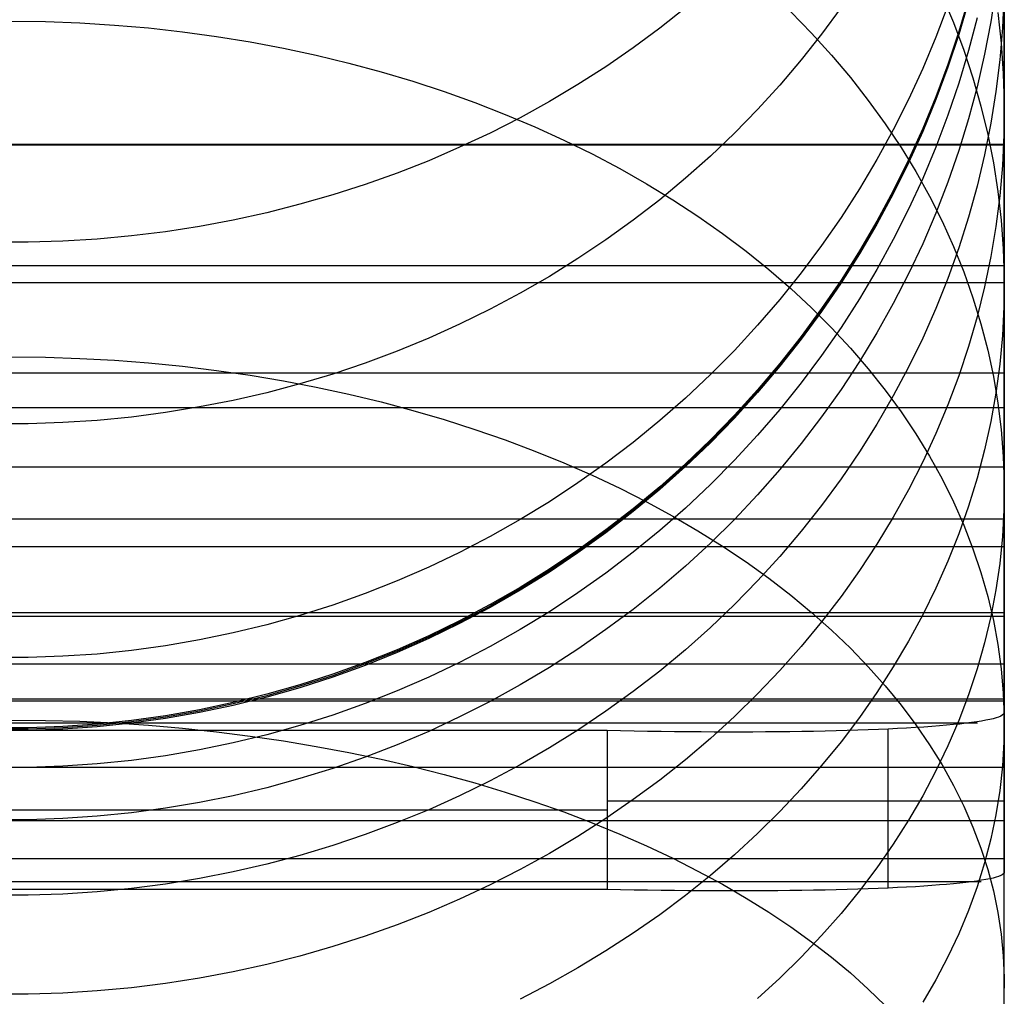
# Model space of a CAD drawing. Header units: millimetres. Extents: x -9 to 331, y -124 to 233.
# Tile 57 of 76: x 319 to 331, y 32 to 44. Entities that reach past the tile are written whole.
import ezdxf

# ---------------------------------------------------------------- set-up
doc = ezdxf.new("R2010")
doc.units = ezdxf.units.MM
doc.layers.add('Up Step Stool_Ferm Living', color=7, linetype='Continuous', true_color=0x000000)

msp = doc.modelspace()

# ---------------------------------------------------------------- linework, layer by layer
at = {"layer": 'Up Step Stool_Ferm Living'}
for p, q in [((331.096, 45.049, 308.489), (331.096, 43.996, 306.917)), ((330.989, 44.552, 170.147), (330.926, 44.139, 170.265)), ((330.312, 44.47, 155.757), (330.456, 44.127, 155.981)), ((330.646, 44.43, 181.394), (330.523, 44.014, 181.394)), ((330.646, 44.412, 229.25), (330.523, 43.996, 229.25)), ((330.646, 44.394, 277.107), (330.523, 43.978, 277.107)), ((331.091, 44.466, 165.871), (331.072, 44.063, 166.03)), ((331.096, 44.485, 311.13), (331.096, 43.339, 309.533)), ((327.082, 44.313, 300.842), (326.759, 44.056, 300.975)), ((328.407, 44.262, 149.727), (328.67, 43.994, 149.945)), ((329.041, 44.317, 295.278), (328.796, 43.984, 295.41)), ((330.386, 44.345, 285.595), (330.235, 43.945, 285.669)), ((331.016, 44.255, 161.229), (331.057, 43.871, 161.427)), ((331.096, 44.265, 307.33), (331.096, 42.594, 308.429)), ((318.595, 44.145, 142.506), (319.029, 44.14, 142.511)), ((319.029, 44.14, 142.511), (319.462, 44.124, 142.527)), ((319.462, 44.124, 142.527), (319.895, 44.097, 142.554)), ((330.456, 44.127, 155.981), (330.586, 43.781, 156.207)), ((330.754, 44.189, 174.189), (330.646, 43.776, 174.265)), ((330.926, 44.139, 170.265), (330.847, 43.729, 170.382)), ((331.095, 43.633, 163.142), (331.095, 44.234, 164.463)), ((331.096, 44.194, 309.011), (331.096, 43.122, 307.407)), ((319.895, 44.097, 142.554), (320.325, 44.06, 142.591)), ((320.325, 44.06, 142.591), (320.754, 44.012, 142.639)), ((320.754, 44.012, 142.639), (321.18, 43.954, 142.697)), ((326.759, 44.056, 300.975), (326.425, 43.81, 301.102)), ((328.67, 43.994, 149.945), (328.92, 43.719, 150.168)), ((330.523, 44.014, 181.394), (330.386, 43.602, 181.394)), ((330.523, 43.996, 229.25), (330.386, 43.584, 229.25)), ((331.072, 44.063, 166.03), (331.038, 43.661, 166.189)), ((331.096, 43.996, 306.917), (331.096, 42.998, 305.309)), ((321.18, 43.954, 142.697), (321.603, 43.885, 142.765)), ((321.603, 43.885, 142.765), (322.022, 43.806, 142.844)), ((328.796, 43.984, 295.41), (328.54, 43.659, 295.538)), ((330.235, 43.945, 285.669), (330.07, 43.551, 285.742)), ((330.523, 43.978, 277.107), (330.386, 43.566, 277.107)), ((331.057, 43.871, 161.427), (331.083, 43.486, 161.626)), ((322.022, 43.806, 142.844), (322.437, 43.717, 142.934)), ((326.425, 43.81, 301.102), (326.082, 43.573, 301.224)), ((330.646, 43.776, 174.265), (330.523, 43.367, 174.341)), ((330.586, 43.781, 156.207), (330.701, 43.431, 156.436)), ((322.437, 43.717, 142.934), (322.848, 43.618, 143.033)), ((328.54, 43.659, 295.538), (328.271, 43.342, 295.664)), ((328.92, 43.719, 150.168), (329.159, 43.437, 150.396)), ((330.847, 43.729, 170.382), (330.754, 43.321, 170.498)), ((331.038, 43.661, 166.189), (330.989, 43.26, 166.348)), ((331.095, 42.988, 161.842), (331.095, 43.633, 163.142)), ((322.848, 43.618, 143.033), (323.253, 43.508, 143.142)), ((323.253, 43.508, 143.142), (323.653, 43.389, 143.262)), ((326.082, 43.573, 301.224), (325.73, 43.348, 301.341)), ((330.07, 43.551, 285.742), (329.891, 43.162, 285.814)), ((330.386, 43.602, 181.394), (330.235, 43.195, 181.393)), ((330.386, 43.584, 229.25), (330.235, 43.178, 229.25)), ((330.386, 43.566, 277.107), (330.235, 43.16, 277.107)), ((323.653, 43.389, 143.262), (324.047, 43.26, 143.391)), ((329.159, 43.437, 150.396), (329.384, 43.149, 150.63)), ((330.701, 43.431, 156.436), (330.802, 43.077, 156.667)), ((331.083, 43.486, 161.626), (331.095, 43.101, 161.825)), ((324.047, 43.26, 143.391), (324.434, 43.121, 143.529)), ((325.73, 43.348, 301.341), (325.37, 43.133, 301.452)), ((328.271, 43.342, 295.664), (327.99, 43.034, 295.786)), ((330.523, 43.367, 174.341), (330.386, 42.962, 174.415)), ((330.754, 43.321, 170.498), (330.646, 42.917, 170.614)), ((330.989, 43.26, 166.348), (330.926, 42.861, 166.506)), ((331.096, 43.339, 309.533), (331.096, 42.249, 307.897)), ((325.37, 43.133, 301.452), (325.001, 42.93, 301.557)), ((329.384, 43.149, 150.63), (329.597, 42.855, 150.868)), ((329.891, 43.162, 285.814), (329.698, 42.78, 285.885)), ((330.235, 43.195, 181.393), (330.07, 42.794, 181.393)), ((330.235, 43.178, 229.25), (330.07, 42.776, 229.25)), ((330.235, 43.16, 277.107), (330.07, 42.759, 277.107)), ((324.434, 43.121, 143.529), (324.814, 42.973, 143.677)), ((327.99, 43.034, 295.786), (327.698, 42.736, 295.904)), ((330.802, 43.077, 156.667), (330.888, 42.721, 156.899)), ((331.095, 43.101, 161.825), (331.091, 42.715, 162.024)), ((331.096, 43.122, 307.407), (331.096, 42.107, 305.767)), ((325.001, 42.93, 301.557), (324.625, 42.738, 301.656)), ((324.814, 42.973, 143.677), (325.186, 42.816, 143.834)), ((330.386, 42.962, 174.415), (330.235, 42.562, 174.489)), ((330.646, 42.917, 170.614), (330.523, 42.517, 170.728)), ((331.095, 42.298, 160.565), (331.095, 42.988, 161.842)), ((331.096, 42.998, 305.309), (331.096, 42.056, 303.668)), ((325.186, 42.816, 143.834), (325.551, 42.65, 144)), ((329.698, 42.78, 285.885), (329.492, 42.404, 285.955)), ((329.597, 42.855, 150.868), (329.796, 42.556, 151.111)), ((330.07, 42.794, 181.393), (329.891, 42.399, 181.393)), ((330.07, 42.776, 229.25), (329.891, 42.381, 229.25)), ((330.07, 42.759, 277.107), (329.891, 42.363, 277.107)), ((330.926, 42.861, 166.506), (330.847, 42.464, 166.663)), ((324.625, 42.738, 301.656), (324.241, 42.558, 301.749)), ((325.551, 42.65, 144), (325.907, 42.475, 144.176)), ((327.698, 42.736, 295.904), (327.396, 42.447, 296.018)), ((330.888, 42.721, 156.899), (330.959, 42.363, 157.134)), ((331.091, 42.715, 162.024), (331.072, 42.33, 162.223)), ((331.096, 42.594, 308.429), (-8.885, 42.594, 308.429)), ((331.096, 42.586, 304.607), (-8.885, 42.586, 304.607)), ((324.241, 42.558, 301.749), (323.851, 42.39, 301.836)), ((329.796, 42.556, 151.111), (329.982, 42.252, 151.358)), ((330.235, 42.562, 174.489), (330.07, 42.167, 174.562)), ((330.523, 42.517, 170.728), (330.386, 42.121, 170.842)), ((331.096, 42.586, 304.607), (331.096, 40.853, 305.607)), ((323.851, 42.39, 301.836), (323.454, 42.234, 301.916)), ((325.907, 42.475, 144.176), (326.255, 42.291, 144.359)), ((327.396, 42.447, 296.018), (327.082, 42.168, 296.129)), ((329.492, 42.404, 285.955), (329.273, 42.036, 286.023)), ((329.891, 42.399, 181.393), (329.698, 42.01, 181.393)), ((329.891, 42.381, 229.25), (329.698, 41.992, 229.25)), ((330.847, 42.464, 166.663), (330.754, 42.07, 166.818)), ((326.255, 42.291, 144.359), (326.593, 42.099, 144.551)), ((329.891, 42.363, 277.107), (329.698, 41.974, 277.107)), ((330.959, 42.363, 157.134), (331.016, 42.003, 157.369)), ((331.072, 42.33, 162.223), (331.038, 41.946, 162.422)), ((331.095, 41.565, 159.313), (331.095, 42.298, 160.565)), ((323.454, 42.234, 301.916), (323.051, 42.091, 301.991)), ((327.082, 42.168, 296.129), (326.759, 41.899, 296.235)), ((330.07, 42.167, 174.562), (329.891, 41.778, 174.634)), ((329.982, 42.252, 151.358), (330.154, 41.942, 151.609)), ((331.096, 42.249, 307.897), (331.096, 41.216, 306.225)), ((323.051, 42.091, 301.991), (322.643, 41.96, 302.059)), ((326.593, 42.099, 144.551), (326.922, 41.898, 144.752)), ((329.273, 42.036, 286.023), (329.041, 41.676, 286.089)), ((329.698, 42.01, 181.393), (329.492, 41.628, 181.393)), ((330.386, 42.121, 170.842), (330.235, 41.73, 170.953)), ((330.754, 42.07, 166.818), (330.646, 41.679, 166.973)), ((331.096, 42.107, 305.767), (331.096, 41.148, 304.093)), ((331.096, 42.056, 303.668), (331.096, 41.17, 301.995)), ((322.643, 41.96, 302.059), (322.23, 41.841, 302.12)), ((326.759, 41.899, 296.235), (326.425, 41.641, 296.337)), ((326.922, 41.898, 144.752), (327.24, 41.69, 144.96)), ((329.698, 41.992, 229.25), (329.492, 41.61, 229.25)), ((329.698, 41.974, 277.107), (329.492, 41.593, 277.107)), ((330.154, 41.942, 151.609), (330.312, 41.629, 151.864)), ((331.038, 41.946, 162.422), (330.989, 41.563, 162.62)), ((331.016, 42.003, 157.369), (331.057, 41.641, 157.605)), ((322.23, 41.841, 302.12), (321.813, 41.735, 302.174)), ((329.891, 41.778, 174.634), (329.698, 41.396, 174.705)), ((321.392, 41.643, 302.222), (320.967, 41.563, 302.264)), ((321.813, 41.735, 302.174), (321.392, 41.643, 302.222)), ((326.425, 41.641, 296.337), (326.082, 41.394, 296.435)), ((327.24, 41.69, 144.96), (327.548, 41.474, 145.176)), ((329.041, 41.676, 286.089), (328.796, 41.323, 286.155)), ((330.235, 41.73, 170.953), (330.07, 41.345, 171.064)), ((330.646, 41.679, 166.973), (330.523, 41.292, 167.126)), ((331.057, 41.641, 157.605), (331.083, 41.279, 157.842)), ((320.967, 41.563, 302.264), (320.54, 41.496, 302.298)), ((329.492, 41.628, 181.393), (329.273, 41.254, 181.393)), ((329.492, 41.61, 229.25), (329.273, 41.236, 229.25)), ((329.492, 41.593, 277.107), (329.273, 41.218, 277.107)), ((330.312, 41.629, 151.864), (330.456, 41.311, 152.121)), ((330.989, 41.563, 162.62), (330.926, 41.182, 162.817)), ((331.095, 40.79, 158.086), (331.095, 41.565, 159.313)), ((319.679, 41.403, 302.346), (319.246, 41.376, 302.36)), ((320.11, 41.443, 302.326), (319.679, 41.403, 302.346)), ((320.54, 41.496, 302.298), (320.11, 41.443, 302.326)), ((326.082, 41.394, 296.435), (325.73, 41.158, 296.529)), ((327.548, 41.474, 145.176), (327.846, 41.25, 145.399)), ((329.698, 41.396, 174.705), (329.492, 41.021, 174.774)), ((318.812, 41.363, 302.367), (318.378, 41.363, 302.367)), ((319.246, 41.376, 302.36), (318.812, 41.363, 302.367)), ((328.796, 41.323, 286.155), (328.54, 40.979, 286.218)), ((330.07, 41.345, 171.064), (329.891, 40.965, 171.172)), ((330.523, 41.292, 167.126), (330.386, 40.909, 167.278)), ((330.456, 41.311, 152.121), (330.586, 40.989, 152.382)), ((331.083, 41.279, 157.842), (331.095, 40.916, 158.079)), ((325.73, 41.158, 296.529), (325.37, 40.933, 296.618)), ((327.846, 41.25, 145.399), (328.132, 41.02, 145.63)), ((329.273, 41.254, 181.393), (329.041, 40.887, 181.393)), ((329.273, 41.236, 229.25), (329.041, 40.869, 229.25)), ((329.273, 41.218, 277.107), (329.041, 40.851, 277.107)), ((330.926, 41.182, 162.817), (330.847, 40.803, 163.013)), ((331.096, 41.216, 306.225), (331.096, 40.241, 304.518)), ((331.096, 41.17, 301.995), (331.096, 40.343, 300.293)), ((331.096, 41.148, 304.093), (331.096, 40.248, 302.387)), ((331.096, 41.067, 301.791), (-8.885, 41.067, 301.791)), ((328.132, 41.02, 145.63), (328.407, 40.782, 145.867)), ((329.492, 41.021, 174.774), (329.273, 40.652, 174.842)), ((331.096, 41.067, 301.791), (331.096, 39.28, 302.688)), ((325.37, 40.933, 296.618), (325.001, 40.721, 296.702)), ((328.54, 40.979, 286.218), (328.271, 40.644, 286.28)), ((329.891, 40.965, 171.172), (329.698, 40.591, 171.279)), ((330.386, 40.909, 167.278), (330.235, 40.531, 167.427)), ((330.586, 40.989, 152.382), (330.701, 40.665, 152.646)), ((331.095, 40.916, 158.079), (331.091, 40.552, 158.317)), ((331.096, 40.853, 305.607), (-8.885, 40.853, 305.607)), ((328.407, 40.782, 145.867), (328.67, 40.538, 146.111)), ((329.041, 40.887, 181.393), (328.796, 40.529, 181.392)), ((329.041, 40.869, 229.25), (328.796, 40.511, 229.25)), ((329.041, 40.851, 277.107), (328.796, 40.493, 277.107)), ((330.847, 40.803, 163.013), (330.754, 40.426, 163.207)), ((331.095, 39.974, 156.886), (331.095, 40.79, 158.086)), ((325.001, 40.721, 296.702), (324.625, 40.52, 296.781)), ((329.273, 40.652, 174.842), (329.041, 40.292, 174.908)), ((330.701, 40.665, 152.646), (330.802, 40.337, 152.912)), ((328.271, 40.644, 286.28), (327.99, 40.319, 286.34)), ((328.796, 40.529, 181.392), (328.54, 40.179, 181.392)), ((328.67, 40.538, 146.111), (328.92, 40.288, 146.362)), ((329.698, 40.591, 171.279), (329.492, 40.223, 171.384)), ((330.235, 40.531, 167.427), (330.07, 40.158, 167.575)), ((331.091, 40.552, 158.317), (331.072, 40.19, 158.554)), ((324.625, 40.52, 296.781), (324.241, 40.331, 296.856)), ((328.796, 40.511, 229.25), (328.54, 40.161, 229.25)), ((328.796, 40.493, 277.107), (328.54, 40.143, 277.107)), ((330.754, 40.426, 163.207), (330.646, 40.053, 163.4)), ((324.241, 40.331, 296.856), (323.851, 40.156, 296.925)), ((327.99, 40.319, 286.34), (327.698, 40.003, 286.399)), ((329.041, 40.292, 174.908), (328.796, 39.939, 174.974)), ((328.92, 40.288, 146.362), (329.159, 40.031, 146.618)), ((330.802, 40.337, 152.912), (330.888, 40.007, 153.18)), ((331.096, 40.343, 300.293), (331.096, 39.575, 298.563)), ((323.851, 40.156, 296.925), (323.454, 39.992, 296.99)), ((328.54, 40.179, 181.392), (328.271, 39.838, 181.392)), ((328.54, 40.161, 229.25), (328.271, 39.821, 229.249)), ((329.492, 40.223, 171.384), (329.273, 39.863, 171.487)), ((330.07, 40.158, 167.575), (329.891, 39.79, 167.72)), ((331.072, 40.19, 158.554), (331.038, 39.827, 158.79)), ((331.096, 40.248, 302.387), (331.096, 39.407, 300.65)), ((331.096, 40.241, 304.518), (331.096, 39.325, 302.778)), ((328.54, 40.143, 277.107), (328.271, 39.803, 277.107)), ((329.159, 40.031, 146.618), (329.384, 39.769, 146.88)), ((330.646, 40.053, 163.4), (330.523, 39.683, 163.591)), ((318.595, 39.92, 138.697), (319.029, 39.916, 138.703)), ((319.029, 39.916, 138.703), (319.462, 39.901, 138.72)), ((323.454, 39.992, 296.99), (323.051, 39.842, 297.05)), ((327.698, 40.003, 286.399), (327.396, 39.698, 286.455)), ((328.796, 39.939, 174.974), (328.54, 39.595, 175.037)), ((330.888, 40.007, 153.18), (330.959, 39.674, 153.45)), ((331.095, 39.117, 155.715), (331.095, 39.974, 156.886)), ((319.462, 39.901, 138.72), (319.895, 39.878, 138.749)), ((319.895, 39.878, 138.749), (320.325, 39.845, 138.79)), ((320.325, 39.845, 138.79), (320.754, 39.802, 138.843)), ((320.754, 39.802, 138.843), (321.18, 39.75, 138.907)), ((323.051, 39.842, 297.05), (322.643, 39.705, 297.104)), ((328.271, 39.838, 181.392), (327.99, 39.507, 181.392)), ((328.271, 39.821, 229.249), (327.99, 39.489, 229.249)), ((328.271, 39.803, 277.107), (327.99, 39.472, 277.107)), ((329.273, 39.863, 171.487), (329.041, 39.511, 171.588)), ((329.891, 39.79, 167.72), (329.698, 39.429, 167.863)), ((331.038, 39.827, 158.79), (330.989, 39.466, 159.026)), ((331.096, 39.715, 298.891), (-8.885, 39.715, 298.891)), ((321.18, 39.75, 138.907), (321.603, 39.689, 138.982)), ((321.603, 39.689, 138.982), (322.022, 39.618, 139.069)), ((322.643, 39.705, 297.104), (322.23, 39.581, 297.153)), ((327.396, 39.698, 286.455), (327.082, 39.402, 286.51)), ((329.384, 39.769, 146.88), (329.597, 39.501, 147.148)), ((330.523, 39.683, 163.591), (330.386, 39.317, 163.78)), ((330.959, 39.674, 153.45), (331.016, 39.34, 153.721)), ((331.096, 39.715, 298.891), (331.096, 37.878, 299.683)), ((322.23, 39.581, 297.153), (321.813, 39.47, 297.197)), ((322.022, 39.618, 139.069), (322.437, 39.539, 139.167)), ((322.437, 39.539, 139.167), (322.848, 39.45, 139.276)), ((328.54, 39.595, 175.037), (328.271, 39.26, 175.099)), ((331.096, 39.575, 298.563), (331.096, 38.866, 296.808)), ((321.813, 39.47, 297.197), (321.392, 39.373, 297.235)), ((322.848, 39.45, 139.276), (323.253, 39.353, 139.396)), ((327.99, 39.507, 181.392), (327.698, 39.186, 181.392)), ((327.99, 39.489, 229.249), (327.698, 39.168, 229.249)), ((327.99, 39.472, 277.107), (327.698, 39.151, 277.107)), ((329.041, 39.511, 171.588), (328.796, 39.166, 171.686)), ((329.698, 39.429, 167.863), (329.492, 39.073, 168.004)), ((329.597, 39.501, 147.148), (329.796, 39.229, 147.42)), ((330.989, 39.466, 159.026), (330.926, 39.107, 159.261)), ((320.967, 39.29, 297.268), (320.54, 39.22, 297.296)), ((321.392, 39.373, 297.235), (320.967, 39.29, 297.268)), ((323.253, 39.353, 139.396), (323.653, 39.247, 139.527)), ((327.082, 39.402, 286.51), (326.759, 39.118, 286.563)), ((330.386, 39.317, 163.78), (330.235, 38.956, 163.967)), ((331.016, 39.34, 153.721), (331.057, 39.005, 153.993)), ((331.096, 39.407, 300.65), (331.096, 38.626, 298.886)), ((331.096, 39.325, 302.778), (331.096, 38.47, 301.008)), ((331.096, 39.28, 302.688), (-8.885, 39.28, 302.688)), ((320.11, 39.164, 297.318), (319.679, 39.122, 297.335)), ((320.54, 39.22, 297.296), (320.11, 39.164, 297.318)), ((323.653, 39.247, 139.527), (324.047, 39.132, 139.668)), ((327.698, 39.186, 181.392), (327.396, 38.875, 181.392)), ((327.698, 39.168, 229.249), (327.396, 38.858, 229.249)), ((328.271, 39.26, 175.099), (327.99, 38.935, 175.159)), ((328.796, 39.166, 171.686), (328.54, 38.83, 171.782)), ((329.796, 39.229, 147.42), (329.982, 38.952, 147.697)), ((318.812, 39.08, 297.351), (318.378, 39.08, 297.351)), ((319.246, 39.094, 297.346), (318.812, 39.08, 297.351)), ((319.679, 39.122, 297.335), (319.246, 39.094, 297.346)), ((324.047, 39.132, 139.668), (324.434, 39.008, 139.82)), ((326.759, 39.118, 286.563), (326.425, 38.845, 286.613)), ((327.698, 39.151, 277.107), (327.396, 38.84, 277.107)), ((329.492, 39.073, 168.004), (329.273, 38.725, 168.141)), ((330.926, 39.107, 159.261), (330.847, 38.75, 159.494)), ((331.095, 38.22, 154.574), (331.095, 39.117, 155.715)), ((324.434, 39.008, 139.82), (324.814, 38.876, 139.983)), ((327.99, 38.935, 175.159), (327.698, 38.619, 175.217)), ((329.982, 38.952, 147.697), (330.154, 38.67, 147.979)), ((330.235, 38.956, 163.967), (330.07, 38.599, 164.151)), ((331.057, 39.005, 153.993), (331.083, 38.669, 154.266)), ((324.814, 38.876, 139.983), (325.186, 38.736, 140.155)), ((326.425, 38.845, 286.613), (326.082, 38.584, 286.662)), ((327.396, 38.875, 181.392), (327.082, 38.575, 181.392)), ((327.396, 38.858, 229.249), (327.082, 38.558, 229.249)), ((327.396, 38.84, 277.107), (327.082, 38.54, 277.107)), ((328.54, 38.83, 171.782), (328.271, 38.503, 171.876)), ((331.096, 38.866, 296.808), (331.096, 38.219, 295.029)), ((325.186, 38.736, 140.155), (325.551, 38.588, 140.338)), ((329.273, 38.725, 168.141), (329.041, 38.384, 168.276)), ((330.154, 38.67, 147.979), (330.312, 38.384, 148.265)), ((330.847, 38.75, 159.494), (330.754, 38.395, 159.726)), ((331.083, 38.669, 154.266), (331.095, 38.332, 154.539)), ((325.551, 38.588, 140.338), (325.907, 38.431, 140.53)), ((326.082, 38.584, 286.662), (325.73, 38.334, 286.708)), ((327.082, 38.575, 181.392), (326.759, 38.286, 181.392)), ((327.082, 38.558, 229.249), (326.759, 38.268, 229.249)), ((327.082, 38.54, 277.107), (326.759, 38.251, 277.107)), ((327.698, 38.619, 175.217), (327.396, 38.314, 175.274)), ((330.07, 38.599, 164.151), (329.891, 38.248, 164.333)), ((331.096, 38.626, 298.886), (331.096, 37.906, 297.096)), ((331.096, 38.534, 295.918), (-8.885, 38.534, 295.918)), ((325.907, 38.431, 140.53), (326.255, 38.268, 140.732)), ((328.271, 38.503, 171.876), (327.99, 38.184, 171.967)), ((331.096, 38.534, 295.918), (331.096, 36.654, 296.602)), ((331.096, 38.47, 301.008), (331.096, 37.677, 299.21)), ((325.73, 38.334, 286.708), (325.37, 38.097, 286.752)), ((327.396, 38.314, 175.274), (327.082, 38.018, 175.328)), ((329.041, 38.384, 168.276), (328.796, 38.051, 168.408)), ((330.312, 38.384, 148.265), (330.456, 38.095, 148.554)), ((330.754, 38.395, 159.726), (330.646, 38.043, 159.956)), ((331.095, 38.332, 154.539), (331.091, 37.995, 154.812)), ((326.255, 38.268, 140.732), (326.593, 38.096, 140.943)), ((326.759, 38.286, 181.392), (326.425, 38.009, 181.391)), ((326.759, 38.268, 229.249), (326.425, 37.991, 229.249)), ((326.759, 38.251, 277.107), (326.425, 37.973, 277.107)), ((327.99, 38.184, 171.967), (327.698, 37.876, 172.055)), ((329.891, 38.248, 164.333), (329.698, 37.903, 164.511)), ((331.095, 37.285, 153.464), (331.095, 38.22, 154.574)), ((331.096, 38.219, 295.029), (331.096, 37.633, 293.23)), ((325.37, 38.097, 286.752), (325.001, 37.872, 286.793)), ((326.593, 38.096, 140.943), (326.922, 37.918, 141.163)), ((328.796, 38.051, 168.408), (328.54, 37.726, 168.537)), ((330.456, 38.095, 148.554), (330.586, 37.802, 148.847)), ((326.425, 38.009, 181.391), (326.082, 37.743, 181.391)), ((326.425, 37.991, 229.249), (326.082, 37.725, 229.249)), ((326.425, 37.973, 277.107), (326.082, 37.707, 277.107)), ((327.082, 38.018, 175.328), (326.759, 37.734, 175.381)), ((330.646, 38.043, 159.956), (330.523, 37.695, 160.184)), ((331.091, 37.995, 154.812), (331.072, 37.658, 155.086)), ((331.096, 37.878, 299.683), (-8.885, 37.878, 299.683)), ((325.001, 37.872, 286.793), (324.625, 37.66, 286.833)), ((326.922, 37.918, 141.163), (327.24, 37.732, 141.392)), ((327.698, 37.876, 172.055), (327.396, 37.577, 172.141)), ((329.698, 37.903, 164.511), (329.492, 37.564, 164.686)), ((330.586, 37.802, 148.847), (330.701, 37.506, 149.142)), ((331.096, 37.906, 297.096), (331.096, 37.249, 295.283)), ((326.082, 37.743, 181.391), (325.73, 37.489, 181.391)), ((326.082, 37.725, 229.249), (325.73, 37.471, 229.249)), ((326.082, 37.707, 277.107), (325.73, 37.453, 277.107)), ((326.759, 37.734, 175.381), (326.425, 37.461, 175.431)), ((327.24, 37.732, 141.392), (327.548, 37.539, 141.629)), ((328.54, 37.726, 168.537), (328.271, 37.409, 168.662)), ((330.523, 37.695, 160.184), (330.386, 37.35, 160.409)), ((331.096, 37.677, 299.21), (331.096, 36.946, 297.385)), ((324.625, 37.66, 286.833), (324.241, 37.46, 286.869)), ((327.396, 37.577, 172.141), (327.082, 37.288, 172.223)), ((329.492, 37.564, 164.686), (329.273, 37.231, 164.858)), ((331.072, 37.658, 155.086), (331.038, 37.322, 155.358)), ((331.096, 37.633, 293.23), (331.096, 37.11, 291.411)), ((331.096, 37.528, 292.881), (-8.885, 37.528, 292.881)), ((324.241, 37.46, 286.869), (323.851, 37.274, 286.904)), ((325.73, 37.489, 181.391), (325.37, 37.248, 181.391)), ((325.73, 37.471, 229.249), (325.37, 37.23, 229.249)), ((325.73, 37.453, 277.107), (325.37, 37.212, 277.107)), ((326.425, 37.461, 175.431), (326.082, 37.2, 175.48)), ((327.548, 37.539, 141.629), (327.846, 37.34, 141.874)), ((330.701, 37.506, 149.142), (330.802, 37.208, 149.441)), ((331.096, 37.528, 292.881), (331.096, 35.612, 293.454)), ((327.846, 37.34, 141.874), (328.132, 37.135, 142.127)), ((328.271, 37.409, 168.662), (327.99, 37.101, 168.784)), ((330.386, 37.35, 160.409), (330.235, 37.01, 160.631)), ((331.038, 37.322, 155.358), (330.989, 36.988, 155.63)), ((323.851, 37.274, 286.904), (323.454, 37.102, 286.936)), ((325.37, 37.248, 181.391), (325.001, 37.019, 181.391)), ((325.37, 37.23, 229.249), (325.001, 37.001, 229.249)), ((325.37, 37.212, 277.107), (325.001, 36.983, 277.107)), ((326.082, 37.2, 175.48), (325.73, 36.95, 175.526)), ((327.082, 37.288, 172.223), (326.759, 37.01, 172.302)), ((329.273, 37.231, 164.858), (329.041, 36.905, 165.027)), ((330.802, 37.208, 149.441), (330.888, 36.907, 149.741)), ((331.095, 36.313, 152.387), (331.095, 37.285, 153.464)), ((331.096, 37.249, 295.283), (331.096, 36.654, 293.448)), ((323.454, 37.102, 286.936), (323.051, 36.943, 286.965)), ((327.99, 37.101, 168.784), (327.698, 36.803, 168.902)), ((328.132, 37.135, 142.127), (328.407, 36.923, 142.388)), ((331.096, 37.11, 291.411), (331.096, 36.649, 289.575)), ((323.051, 36.943, 286.965), (322.643, 36.797, 286.992)), ((325.001, 37.019, 181.391), (324.625, 36.803, 181.391)), ((325.001, 37.001, 229.249), (324.625, 36.785, 229.249)), ((325.001, 36.983, 277.107), (324.625, 36.767, 277.107)), ((325.73, 36.95, 175.526), (325.37, 36.713, 175.569)), ((326.759, 37.01, 172.302), (326.425, 36.743, 172.379)), ((330.235, 37.01, 160.631), (330.07, 36.674, 160.851)), ((330.989, 36.988, 155.63), (330.926, 36.654, 155.9)), ((331.096, 36.946, 297.385), (331.096, 36.279, 295.536)), ((328.407, 36.923, 142.388), (328.67, 36.705, 142.656)), ((329.041, 36.905, 165.027), (328.796, 36.587, 165.191)), ((330.888, 36.907, 149.741), (330.959, 36.604, 150.044)), ((331.096, 36.7, 289.791), (-8.885, 36.7, 289.791)), ((322.643, 36.797, 286.992), (322.23, 36.666, 287.016)), ((324.625, 36.803, 181.391), (324.241, 36.6, 181.391)), ((324.625, 36.785, 229.249), (324.241, 36.582, 229.249)), ((324.625, 36.767, 277.107), (324.241, 36.565, 277.107)), ((325.37, 36.713, 175.569), (325.001, 36.488, 175.611)), ((326.425, 36.743, 172.379), (326.082, 36.488, 172.452)), ((327.698, 36.803, 168.902), (327.396, 36.514, 169.016)), ((328.67, 36.705, 142.656), (328.92, 36.482, 142.931)), ((331.096, 36.7, 289.791), (331.096, 34.754, 290.252)), ((331.096, 36.654, 296.602), (-8.885, 36.654, 296.602)), ((322.23, 36.666, 287.016), (321.813, 36.549, 287.038)), ((324.241, 36.6, 181.391), (323.851, 36.411, 181.391)), ((324.241, 36.582, 229.249), (323.851, 36.393, 229.249)), ((324.241, 36.565, 277.107), (323.851, 36.375, 277.107)), ((328.796, 36.587, 165.191), (328.54, 36.276, 165.352)), ((330.07, 36.674, 160.851), (329.891, 36.343, 161.067)), ((330.926, 36.654, 155.9), (330.847, 36.323, 156.169)), ((330.959, 36.604, 150.044), (331.016, 36.3, 150.348)), ((331.096, 36.654, 293.448), (331.096, 36.123, 291.593)), ((331.096, 36.649, 289.575), (331.096, 36.252, 287.725)), ((321.392, 36.447, 287.057), (320.967, 36.358, 287.073)), ((321.813, 36.549, 287.038), (321.392, 36.447, 287.057)), ((325.001, 36.488, 175.611), (324.625, 36.275, 175.65)), ((326.082, 36.488, 172.452), (325.73, 36.244, 172.522)), ((327.396, 36.514, 169.016), (327.082, 36.235, 169.126)), ((328.92, 36.482, 142.931), (329.159, 36.253, 143.212)), ((320.967, 36.358, 287.073), (320.54, 36.285, 287.087)), ((323.851, 36.411, 181.391), (323.454, 36.235, 181.391)), ((323.851, 36.393, 229.249), (323.454, 36.218, 229.249)), ((323.851, 36.375, 277.107), (323.454, 36.2, 277.107)), ((329.891, 36.343, 161.067), (329.698, 36.018, 161.28)), ((330.847, 36.323, 156.169), (330.754, 35.994, 156.436)), ((331.095, 35.305, 151.343), (331.095, 36.313, 152.387)), ((320.11, 36.226, 287.098), (319.679, 36.181, 287.106)), ((320.54, 36.285, 287.087), (320.11, 36.226, 287.098)), ((323.454, 36.235, 181.391), (323.051, 36.074, 181.391)), ((323.454, 36.218, 229.249), (323.051, 36.056, 229.249)), ((323.454, 36.2, 277.107), (323.051, 36.038, 277.107)), ((324.625, 36.275, 175.65), (324.241, 36.076, 175.687)), ((325.73, 36.244, 172.522), (325.37, 36.012, 172.588)), ((327.082, 36.235, 169.126), (326.759, 35.966, 169.233)), ((328.54, 36.276, 165.352), (328.271, 35.974, 165.508)), ((329.159, 36.253, 143.212), (329.384, 36.02, 143.5)), ((331.016, 36.3, 150.348), (331.057, 35.994, 150.653)), ((331.096, 36.279, 295.536), (331.096, 35.675, 293.666)), ((331.096, 36.252, 287.725), (331.096, 35.918, 285.862)), ((318.812, 36.137, 287.114), (318.378, 36.137, 287.114)), ((319.246, 36.152, 287.112), (318.812, 36.137, 287.114)), ((319.679, 36.181, 287.106), (319.246, 36.152, 287.112)), ((323.051, 36.074, 181.391), (322.643, 35.926, 181.391)), ((324.241, 36.076, 175.687), (323.851, 35.89, 175.721)), ((331.096, 36.123, 291.593), (331.096, 35.656, 289.721)), ((331.096, 36.052, 286.657), (-8.885, 36.052, 286.657)), ((323.051, 36.056, 229.249), (322.643, 35.908, 229.249)), ((323.051, 36.038, 277.107), (322.643, 35.89, 277.107)), ((325.37, 36.012, 172.588), (325.001, 35.792, 172.651)), ((326.759, 35.966, 169.233), (326.425, 35.708, 169.335)), ((328.271, 35.974, 165.508), (327.99, 35.679, 165.66)), ((329.384, 36.02, 143.5), (329.597, 35.781, 143.794)), ((329.698, 36.018, 161.28), (329.492, 35.698, 161.489)), ((330.754, 35.994, 156.436), (330.646, 35.668, 156.701)), ((331.057, 35.994, 150.653), (331.083, 35.688, 150.96)), ((331.096, 36.052, 286.657), (331.096, 34.083, 287.005)), ((322.643, 35.926, 181.391), (322.23, 35.793, 181.391)), ((322.643, 35.908, 229.249), (322.23, 35.775, 229.249)), ((322.643, 35.89, 277.107), (322.23, 35.757, 277.107)), ((323.851, 35.89, 175.721), (323.454, 35.717, 175.753)), ((331.096, 35.918, 285.862), (331.096, 35.649, 283.988)), ((322.23, 35.793, 181.391), (321.813, 35.674, 181.391)), ((322.23, 35.775, 229.249), (321.813, 35.656, 229.249)), ((322.23, 35.757, 277.107), (321.813, 35.638, 277.107)), ((323.454, 35.717, 175.753), (323.051, 35.558, 175.783)), ((325.001, 35.792, 172.651), (324.625, 35.584, 172.71)), ((326.425, 35.708, 169.335), (326.082, 35.46, 169.433)), ((329.492, 35.698, 161.489), (329.273, 35.384, 161.693)), ((329.597, 35.781, 143.794), (329.796, 35.538, 144.093)), ((331.096, 35.612, 293.454), (-8.885, 35.612, 293.454)), ((331.096, 35.589, 283.492), (-8.885, 35.589, 283.492)), ((321.392, 35.569, 181.391), (320.967, 35.48, 181.391)), ((321.813, 35.674, 181.391), (321.392, 35.569, 181.391)), ((321.813, 35.656, 229.249), (321.392, 35.552, 229.249)), ((321.813, 35.638, 277.107), (321.392, 35.534, 277.107)), ((324.625, 35.584, 172.71), (324.241, 35.389, 172.766)), ((327.99, 35.679, 165.66), (327.698, 35.394, 165.807)), ((330.646, 35.668, 156.701), (330.523, 35.344, 156.963)), ((331.083, 35.688, 150.96), (331.095, 35.381, 151.266)), ((331.096, 35.675, 293.666), (331.096, 35.137, 291.775)), ((331.096, 35.656, 289.721), (331.096, 35.254, 287.834)), ((331.096, 35.649, 283.988), (331.096, 35.445, 282.107)), ((331.096, 35.589, 283.492), (331.096, 33.602, 283.724)), ((320.967, 35.48, 181.391), (320.54, 35.405, 181.391)), ((320.967, 35.462, 229.249), (320.54, 35.387, 229.249)), ((320.967, 35.444, 277.107), (320.54, 35.369, 277.107)), ((321.392, 35.552, 229.249), (320.967, 35.462, 229.249)), ((321.392, 35.534, 277.107), (320.967, 35.444, 277.107)), ((323.051, 35.558, 175.783), (322.643, 35.413, 175.809)), ((326.082, 35.46, 169.433), (325.73, 35.224, 169.526)), ((329.796, 35.538, 144.093), (329.982, 35.291, 144.397)), ((331.096, 35.445, 282.107), (331.093, 35.433, 281.936)), ((331.096, 35.445, 282.107), (331.096, 33.437, 282.107)), ((318.595, 35.35, 135.361), (319.029, 35.346, 135.367)), ((319.029, 35.346, 135.367), (319.462, 35.334, 135.386)), ((319.462, 35.334, 135.386), (319.895, 35.313, 135.418)), ((320.11, 35.345, 181.39), (319.679, 35.3, 181.39)), ((320.11, 35.327, 229.249), (319.679, 35.282, 229.249)), ((320.54, 35.405, 181.391), (320.11, 35.345, 181.39)), ((320.54, 35.387, 229.249), (320.11, 35.327, 229.249)), ((320.54, 35.369, 277.107), (320.11, 35.309, 277.107)), ((322.643, 35.413, 175.809), (322.23, 35.282, 175.834)), ((324.241, 35.389, 172.766), (323.851, 35.207, 172.818)), ((327.698, 35.394, 165.807), (327.396, 35.118, 165.95)), ((329.273, 35.384, 161.693), (329.041, 35.077, 161.894)), ((330.523, 35.344, 156.963), (330.386, 35.025, 157.223)), ((330.684, 35.318, 280.117), (330.613, 35.309, 279.961)), ((330.749, 35.327, 280.274), (330.684, 35.318, 280.117)), ((330.809, 35.337, 280.434), (330.749, 35.327, 280.274)), ((330.863, 35.347, 280.596), (330.809, 35.337, 280.434)), ((330.912, 35.357, 280.759), (330.863, 35.347, 280.596)), ((330.955, 35.367, 280.924), (330.912, 35.357, 280.759)), ((330.992, 35.378, 281.091), (330.955, 35.367, 280.924)), ((331.024, 35.388, 281.258), (330.992, 35.378, 281.091)), ((331.05, 35.399, 281.427), (331.024, 35.388, 281.258)), ((331.07, 35.41, 281.596), (331.05, 35.399, 281.427)), ((331.084, 35.422, 281.766), (331.07, 35.41, 281.596)), ((331.093, 35.433, 281.936), (331.084, 35.422, 281.766)), ((331.095, 35.381, 151.266), (331.091, 35.074, 151.573)), ((330.76, 35.31, 280.305), (-8.549, 35.31, 280.305)), ((326.096, 35.217, 277.107), (-3.885, 35.217, 277.107)), ((318.812, 35.254, 181.39), (318.378, 35.254, 181.39)), ((318.812, 35.237, 229.249), (318.378, 35.237, 229.249)), ((318.812, 35.219, 277.107), (318.378, 35.219, 277.107)), ((319.246, 35.269, 181.39), (318.812, 35.254, 181.39)), ((319.246, 35.252, 229.249), (318.812, 35.237, 229.249)), ((319.246, 35.234, 277.107), (318.812, 35.219, 277.107)), ((319.679, 35.3, 181.39), (319.246, 35.269, 181.39)), ((319.679, 35.282, 229.249), (319.246, 35.252, 229.249)), ((319.679, 35.264, 277.107), (319.246, 35.234, 277.107)), ((320.11, 35.309, 277.107), (319.679, 35.264, 277.107)), ((319.895, 35.313, 135.418), (320.325, 35.284, 135.462)), ((320.325, 35.284, 135.462), (320.754, 35.247, 135.518)), ((320.754, 35.247, 135.518), (321.18, 35.202, 135.587)), ((321.18, 35.202, 135.587), (321.603, 35.149, 135.668)), ((322.23, 35.282, 175.834), (321.813, 35.165, 175.855)), ((323.851, 35.207, 172.818), (323.454, 35.038, 172.866)), ((325.73, 35.224, 169.526), (325.37, 35, 169.615)), ((326.266, 35.213, 277.11), (326.096, 35.217, 277.107)), ((326.096, 35.217, 277.107), (326.096, 33.217, 277.107)), ((326.437, 35.21, 277.119), (326.266, 35.213, 277.11)), ((326.607, 35.207, 277.133), (326.437, 35.21, 277.119)), ((326.777, 35.205, 277.154), (326.607, 35.207, 277.133)), ((326.946, 35.202, 277.18), (326.777, 35.205, 277.154)), ((327.114, 35.201, 277.212), (326.946, 35.202, 277.18)), ((327.28, 35.2, 277.25), (327.114, 35.201, 277.212)), ((327.446, 35.199, 277.293), (327.28, 35.2, 277.25)), ((327.609, 35.198, 277.342), (327.446, 35.199, 277.293)), ((327.771, 35.198, 277.397), (327.609, 35.198, 277.342)), ((327.931, 35.199, 277.457), (327.771, 35.198, 277.397)), ((328.089, 35.2, 277.522), (327.931, 35.199, 277.457)), ((328.245, 35.201, 277.593), (328.089, 35.2, 277.522)), ((328.398, 35.203, 277.669), (328.245, 35.201, 277.593)), ((328.548, 35.205, 277.75), (328.398, 35.203, 277.669)), ((328.695, 35.207, 277.836), (328.548, 35.205, 277.75)), ((328.84, 35.21, 277.928), (328.695, 35.207, 277.836)), ((328.981, 35.214, 278.024), (328.84, 35.21, 277.928)), ((329.119, 35.217, 278.125), (328.981, 35.214, 278.024)), ((329.253, 35.222, 278.23), (329.119, 35.217, 278.125)), ((329.384, 35.226, 278.34), (329.253, 35.222, 278.23)), ((329.511, 35.231, 278.455), (329.384, 35.226, 278.34)), ((329.633, 35.236, 278.573), (329.511, 35.231, 278.455)), ((329.631, 35.236, 278.571), (329.631, 33.236, 278.571)), ((329.752, 35.242, 278.696), (329.633, 35.236, 278.573)), ((329.866, 35.248, 278.823), (329.752, 35.242, 278.696)), ((329.976, 35.255, 278.953), (329.866, 35.248, 278.823)), ((330.082, 35.261, 279.088), (329.976, 35.255, 278.953)), ((329.982, 35.291, 144.397), (330.154, 35.04, 144.706)), ((330.183, 35.268, 279.226), (330.082, 35.261, 279.088)), ((330.279, 35.276, 279.367), (330.183, 35.268, 279.226)), ((330.37, 35.284, 279.511), (330.279, 35.276, 279.367)), ((330.456, 35.292, 279.658), (330.37, 35.284, 279.511)), ((330.537, 35.3, 279.808), (330.456, 35.292, 279.658)), ((330.613, 35.309, 279.961), (330.537, 35.3, 279.808)), ((331.095, 34.261, 150.335), (331.095, 35.305, 151.343)), ((331.096, 35.254, 287.834), (331.096, 34.917, 285.935)), ((321.813, 35.165, 175.855), (321.392, 35.062, 175.874)), ((321.603, 35.149, 135.668), (322.022, 35.088, 135.762)), ((322.022, 35.088, 135.762), (322.437, 35.019, 135.868)), ((327.396, 35.118, 165.95), (327.082, 34.851, 166.088)), ((329.041, 35.077, 161.894), (328.796, 34.777, 162.09)), ((331.091, 35.074, 151.573), (331.072, 34.768, 151.88)), ((331.096, 35.137, 291.775), (331.096, 34.664, 289.867)), ((320.967, 34.974, 175.891), (320.54, 34.901, 175.904)), ((321.392, 35.062, 175.874), (320.967, 34.974, 175.891)), ((322.437, 35.019, 135.868), (322.848, 34.942, 135.985)), ((323.454, 35.038, 172.866), (323.051, 34.883, 172.911)), ((325.37, 35, 169.615), (325.001, 34.787, 169.699)), ((330.154, 35.04, 144.706), (330.312, 34.785, 145.02)), ((330.386, 35.025, 157.223), (330.235, 34.709, 157.479)), ((320.11, 34.842, 175.915), (319.679, 34.797, 175.923)), ((320.54, 34.901, 175.904), (320.11, 34.842, 175.915)), ((323.051, 34.883, 172.911), (322.643, 34.741, 172.951)), ((322.848, 34.942, 135.985), (323.253, 34.857, 136.115)), ((323.253, 34.857, 136.115), (323.653, 34.765, 136.256)), ((327.082, 34.851, 166.088), (326.759, 34.595, 166.22)), ((331.096, 34.917, 285.935), (331.096, 34.646, 284.025)), ((331.096, 34.754, 290.252), (-8.885, 34.754, 290.252)), ((318.812, 34.753, 175.931), (318.378, 34.753, 175.931)), ((319.246, 34.768, 175.929), (318.812, 34.753, 175.931)), ((319.679, 34.797, 175.923), (319.246, 34.768, 175.929)), ((322.643, 34.741, 172.951), (322.23, 34.613, 172.988)), ((323.653, 34.765, 136.256), (324.047, 34.665, 136.408)), ((325.001, 34.787, 169.699), (324.625, 34.586, 169.778)), ((328.796, 34.777, 162.09), (328.54, 34.485, 162.281)), ((330.235, 34.709, 157.479), (330.07, 34.397, 157.732)), ((330.312, 34.785, 145.02), (330.456, 34.527, 145.338)), ((331.072, 34.768, 151.88), (331.038, 34.462, 152.185)), ((322.23, 34.613, 172.988), (321.813, 34.498, 173.02)), ((324.047, 34.665, 136.408), (324.434, 34.558, 136.572)), ((324.625, 34.586, 169.778), (324.241, 34.398, 169.853)), ((326.759, 34.595, 166.22), (326.425, 34.348, 166.348)), ((331.096, 34.664, 289.867), (331.096, 34.257, 287.944)), ((331.096, 34.646, 284.025), (331.096, 34.441, 282.107)), ((321.813, 34.498, 173.02), (321.392, 34.398, 173.049)), ((324.434, 34.558, 136.572), (324.814, 34.444, 136.748)), ((328.54, 34.485, 162.281), (328.271, 34.2, 162.468)), ((330.456, 34.527, 145.338), (330.586, 34.266, 145.659)), ((331.038, 34.462, 152.185), (330.989, 34.157, 152.49)), ((321.392, 34.398, 173.049), (320.967, 34.312, 173.074)), ((324.241, 34.398, 169.853), (323.851, 34.222, 169.922)), ((324.814, 34.444, 136.748), (325.186, 34.322, 136.934)), ((326.425, 34.348, 166.348), (326.082, 34.112, 166.47)), ((326.266, 34.331, 277.11), (326.096, 34.331, 277.107)), ((326.437, 34.331, 277.118), (326.266, 34.331, 277.11)), ((326.607, 34.331, 277.133), (326.437, 34.331, 277.118)), ((326.777, 34.331, 277.153), (326.607, 34.331, 277.133)), ((326.945, 34.331, 277.179), (326.777, 34.331, 277.153)), ((327.113, 34.331, 277.211), (326.945, 34.331, 277.179)), ((327.28, 34.331, 277.249), (327.113, 34.331, 277.211)), ((327.445, 34.331, 277.292), (327.28, 34.331, 277.249)), ((327.608, 34.331, 277.341), (327.445, 34.331, 277.292)), ((327.77, 34.331, 277.395), (327.608, 34.331, 277.341)), ((327.93, 34.331, 277.455), (327.77, 34.331, 277.395)), ((328.088, 34.331, 277.521), (327.93, 34.331, 277.455)), ((328.243, 34.331, 277.591), (328.088, 34.331, 277.521)), ((328.396, 34.331, 277.667), (328.243, 34.331, 277.591)), ((328.546, 34.331, 277.748), (328.396, 34.331, 277.667)), ((328.694, 34.331, 277.835), (328.546, 34.331, 277.748)), ((328.838, 34.331, 277.926), (328.694, 34.331, 277.835)), ((328.979, 34.331, 278.022), (328.838, 34.331, 277.926)), ((329.117, 34.331, 278.123), (328.979, 34.331, 278.022)), ((329.251, 34.331, 278.228), (329.117, 34.331, 278.123)), ((329.382, 34.331, 278.338), (329.251, 34.331, 278.228)), ((329.508, 34.331, 278.452), (329.382, 34.331, 278.338)), ((329.631, 34.331, 278.571), (329.508, 34.331, 278.452)), ((329.75, 34.331, 278.694), (329.631, 34.331, 278.571)), ((329.864, 34.331, 278.821), (329.75, 34.331, 278.694)), ((329.974, 34.331, 278.951), (329.864, 34.331, 278.821)), ((330.07, 34.397, 157.732), (329.891, 34.09, 157.981)), ((330.08, 34.331, 279.085), (329.974, 34.331, 278.951)), ((330.181, 34.331, 279.223), (330.08, 34.331, 279.085)), ((330.277, 34.331, 279.364), (330.181, 34.331, 279.223)), ((330.368, 34.331, 279.509), (330.277, 34.331, 279.364)), ((330.454, 34.331, 279.656), (330.368, 34.331, 279.509)), ((330.535, 34.331, 279.806), (330.454, 34.331, 279.656)), ((330.611, 34.331, 279.959), (330.535, 34.331, 279.806)), ((330.682, 34.331, 280.115), (330.611, 34.331, 279.959)), ((330.747, 34.331, 280.272), (330.682, 34.331, 280.115)), ((330.807, 34.331, 280.432), (330.747, 34.331, 280.272)), ((330.861, 34.331, 280.594), (330.807, 34.331, 280.432)), ((330.91, 34.331, 280.758), (330.861, 34.331, 280.594)), ((330.954, 34.331, 280.923), (330.91, 34.331, 280.758)), ((330.991, 34.331, 281.089), (330.954, 34.331, 280.923)), ((331.023, 34.331, 281.257), (330.991, 34.331, 281.089)), ((331.049, 34.331, 281.426), (331.023, 34.331, 281.257)), ((331.069, 34.331, 281.595), (331.049, 34.331, 281.426)), ((331.084, 34.331, 281.765), (331.069, 34.331, 281.595)), ((331.093, 34.331, 281.936), (331.084, 34.331, 281.765)), ((331.096, 34.331, 282.107), (331.093, 34.331, 281.936)), ((326.096, 34.217, 277.107), (-3.885, 34.217, 277.107)), ((320.54, 34.24, 173.094), (320.11, 34.182, 173.111)), ((320.967, 34.312, 173.074), (320.54, 34.24, 173.094)), ((323.851, 34.222, 169.922), (323.454, 34.059, 169.987)), ((325.186, 34.322, 136.934), (325.551, 34.193, 137.131)), ((330.586, 34.266, 145.659), (330.701, 34.003, 145.984)), ((331.095, 33.184, 149.362), (331.095, 34.261, 150.335)), ((331.096, 34.257, 287.944), (331.096, 33.916, 286.008)), ((331.096, 34.083, 287.005), (-8.885, 34.083, 287.005)), ((318.812, 34.095, 173.136), (318.378, 34.095, 173.136)), ((319.246, 34.11, 173.132), (318.812, 34.095, 173.136)), ((319.679, 34.139, 173.123), (319.246, 34.11, 173.132)), ((320.11, 34.182, 173.111), (319.679, 34.139, 173.123)), ((325.551, 34.193, 137.131), (325.907, 34.058, 137.338)), ((326.082, 34.112, 166.47), (325.73, 33.886, 166.586)), ((328.271, 34.2, 162.468), (327.99, 33.922, 162.649)), ((329.891, 34.09, 157.981), (329.698, 33.789, 158.226)), ((330.989, 34.157, 152.49), (330.926, 33.853, 152.794)), ((323.454, 34.059, 169.987), (323.051, 33.908, 170.047)), ((325.907, 34.058, 137.338), (326.255, 33.915, 137.555)), ((330.701, 34.003, 145.984), (330.802, 33.737, 146.311)), ((323.051, 33.908, 170.047), (322.643, 33.771, 170.101)), ((325.73, 33.886, 166.586), (325.37, 33.672, 166.697)), ((326.255, 33.915, 137.555), (326.593, 33.767, 137.783)), ((327.99, 33.922, 162.649), (327.698, 33.654, 162.824)), ((330.926, 33.853, 152.794), (330.847, 33.552, 153.095)), ((331.096, 33.916, 286.008), (331.096, 33.643, 284.061)), ((322.643, 33.771, 170.101), (322.23, 33.647, 170.15)), ((326.593, 33.767, 137.783), (326.922, 33.611, 138.02)), ((329.698, 33.789, 158.226), (329.492, 33.492, 158.467)), ((330.802, 33.737, 146.311), (330.888, 33.468, 146.641)), ((331.096, 33.602, 283.724), (-8.885, 33.602, 283.724)), ((322.23, 33.647, 170.15), (321.813, 33.536, 170.194)), ((325.37, 33.672, 166.697), (325.001, 33.469, 166.802)), ((326.922, 33.611, 138.02), (327.24, 33.45, 138.267)), ((327.698, 33.654, 162.824), (327.396, 33.393, 162.994)), ((331.096, 33.643, 284.061), (331.096, 33.437, 282.107)), ((321.813, 33.536, 170.194), (321.392, 33.439, 170.232)), ((325.001, 33.469, 166.802), (324.625, 33.277, 166.901)), ((329.492, 33.492, 158.467), (329.273, 33.201, 158.703)), ((330.847, 33.552, 153.095), (330.754, 33.252, 153.395)), ((330.888, 33.468, 146.641), (330.959, 33.199, 146.974)), ((320.967, 33.356, 170.265), (320.54, 33.286, 170.293)), ((321.392, 33.439, 170.232), (320.967, 33.356, 170.265)), ((327.396, 33.393, 162.994), (327.082, 33.142, 163.159)), ((327.24, 33.45, 138.267), (327.548, 33.283, 138.522)), ((330.863, 33.342, 280.596), (330.809, 33.333, 280.434)), ((330.912, 33.352, 280.759), (330.863, 33.342, 280.596)), ((330.955, 33.362, 280.924), (330.912, 33.352, 280.759)), ((330.992, 33.372, 281.09), (330.955, 33.362, 280.924)), ((331.024, 33.382, 281.258), (330.992, 33.372, 281.09)), ((331.05, 33.393, 281.427), (331.024, 33.382, 281.258)), ((331.07, 33.404, 281.596), (331.05, 33.393, 281.427)), ((331.084, 33.414, 281.766), (331.07, 33.404, 281.596)), ((331.093, 33.425, 281.936), (331.084, 33.414, 281.766)), ((331.096, 33.437, 282.107), (331.093, 33.425, 281.936)), ((330.803, 33.313, 280.421), (-8.592, 33.313, 280.421)), ((326.096, 33.217, 277.107), (-3.885, 33.217, 277.107)), ((320.11, 33.23, 170.315), (319.679, 33.188, 170.331)), ((320.54, 33.286, 170.293), (320.11, 33.23, 170.315)), ((324.625, 33.277, 166.901), (324.241, 33.097, 166.994)), ((326.266, 33.213, 277.11), (326.096, 33.217, 277.107)), ((326.437, 33.21, 277.118), (326.266, 33.213, 277.11)), ((327.548, 33.283, 138.522), (327.846, 33.11, 138.787)), ((328.981, 33.214, 278.023), (328.84, 33.211, 277.927)), ((329.119, 33.217, 278.124), (328.981, 33.214, 278.023)), ((329.253, 33.221, 278.23), (329.119, 33.217, 278.124)), ((329.384, 33.226, 278.34), (329.253, 33.221, 278.23)), ((329.51, 33.231, 278.454), (329.384, 33.226, 278.34)), ((329.633, 33.236, 278.573), (329.51, 33.231, 278.454)), ((329.752, 33.241, 278.696), (329.633, 33.236, 278.573)), ((329.866, 33.247, 278.823), (329.752, 33.241, 278.696)), ((329.976, 33.253, 278.953), (329.866, 33.247, 278.823)), ((330.082, 33.26, 279.087), (329.976, 33.253, 278.953)), ((330.183, 33.267, 279.225), (330.082, 33.26, 279.087)), ((330.279, 33.274, 279.366), (330.183, 33.267, 279.225)), ((330.37, 33.281, 279.511), (330.279, 33.274, 279.366)), ((330.456, 33.289, 279.658), (330.37, 33.281, 279.511)), ((330.537, 33.297, 279.808), (330.456, 33.289, 279.658)), ((330.613, 33.306, 279.961), (330.537, 33.297, 279.808)), ((330.684, 33.314, 280.116), (330.613, 33.306, 279.961)), ((330.754, 33.252, 153.395), (330.646, 32.955, 153.692)), ((330.749, 33.323, 280.274), (330.684, 33.314, 280.116)), ((330.809, 33.333, 280.434), (330.749, 33.323, 280.274)), ((318.812, 33.146, 170.348), (318.378, 33.146, 170.348)), ((319.246, 33.16, 170.342), (318.812, 33.146, 170.348)), ((319.679, 33.188, 170.331), (319.246, 33.16, 170.342)), ((324.241, 33.097, 166.994), (323.851, 32.929, 167.081)), ((326.607, 33.207, 277.133), (326.437, 33.21, 277.118)), ((326.777, 33.205, 277.154), (326.607, 33.207, 277.133)), ((327.082, 33.142, 163.159), (326.759, 32.9, 163.317)), ((326.946, 33.203, 277.18), (326.777, 33.205, 277.154)), ((327.114, 33.201, 277.212), (326.946, 33.203, 277.18)), ((327.28, 33.2, 277.249), (327.114, 33.201, 277.212)), ((327.445, 33.199, 277.293), (327.28, 33.2, 277.249)), ((327.609, 33.199, 277.342), (327.445, 33.199, 277.293)), ((327.771, 33.199, 277.396), (327.609, 33.199, 277.342)), ((327.931, 33.2, 277.456), (327.771, 33.199, 277.396)), ((327.846, 33.11, 138.787), (328.132, 32.932, 139.06)), ((328.089, 33.2, 277.522), (327.931, 33.2, 277.456)), ((328.244, 33.202, 277.593), (328.089, 33.2, 277.522)), ((328.397, 33.203, 277.669), (328.244, 33.202, 277.593)), ((328.548, 33.205, 277.75), (328.397, 33.203, 277.669)), ((328.695, 33.208, 277.836), (328.548, 33.205, 277.75)), ((328.84, 33.211, 277.927), (328.695, 33.208, 277.836)), ((329.273, 33.201, 158.703), (329.041, 32.917, 158.934)), ((330.959, 33.199, 146.974), (331.016, 32.927, 147.308)), ((331.095, 32.074, 148.427), (331.095, 33.184, 149.362)), ((323.851, 32.929, 167.081), (323.454, 32.773, 167.162)), ((326.759, 32.9, 163.317), (326.425, 32.668, 163.468)), ((328.132, 32.932, 139.06), (328.407, 32.748, 139.341)), ((329.041, 32.917, 158.934), (328.796, 32.638, 159.159)), ((330.646, 32.955, 153.692), (330.523, 32.66, 153.986)), ((331.016, 32.927, 147.308), (331.057, 32.655, 147.643)), ((323.454, 32.773, 167.162), (323.051, 32.629, 167.236)), ((328.407, 32.748, 139.341), (328.67, 32.559, 139.63)), ((323.051, 32.629, 167.236), (322.643, 32.498, 167.304)), ((326.425, 32.668, 163.468), (326.082, 32.445, 163.614)), ((328.796, 32.638, 159.159), (328.54, 32.367, 159.38)), ((330.523, 32.66, 153.986), (330.386, 32.369, 154.277)), ((331.057, 32.655, 147.643), (331.083, 32.382, 147.979)), ((322.643, 32.498, 167.304), (322.23, 32.379, 167.365)), ((328.67, 32.559, 139.63), (328.92, 32.365, 139.926)), ((322.23, 32.379, 167.365), (321.813, 32.274, 167.42)), ((326.082, 32.445, 163.614), (325.73, 32.233, 163.753)), ((328.54, 32.367, 159.38), (328.271, 32.102, 159.594)), ((328.92, 32.365, 139.926), (329.159, 32.167, 140.229)), ((330.386, 32.369, 154.277), (330.235, 32.082, 154.565)), ((331.083, 32.382, 147.979), (331.095, 32.109, 148.316)), ((321.813, 32.274, 167.42), (321.392, 32.181, 167.468)), ((325.73, 32.233, 163.753), (325.37, 32.031, 163.885)), ((320.967, 32.101, 167.509), (320.54, 32.035, 167.543)), ((321.392, 32.181, 167.468), (320.967, 32.101, 167.509)), ((328.271, 32.102, 159.594), (327.99, 31.845, 159.803)), ((329.159, 32.167, 140.229), (329.384, 31.964, 140.54)), ((331.095, 32.109, 148.316), (331.091, 31.835, 148.653)), ((320.11, 31.981, 167.571), (319.679, 31.941, 167.591)), ((320.54, 32.035, 167.543), (320.11, 31.981, 167.571)), ((325.37, 32.031, 163.885), (325.001, 31.839, 164.01)), ((330.235, 32.082, 154.565), (330.07, 31.798, 154.848)), ((331.095, 30.933, 147.531), (331.095, 32.074, 148.427)), ((318.812, 31.901, 167.612), (318.378, 31.901, 167.612)), ((319.246, 31.914, 167.605), (318.812, 31.901, 167.612)), ((319.679, 31.941, 167.591), (319.246, 31.914, 167.605)), ((329.384, 31.964, 140.54), (329.597, 31.757, 140.856))]:
    msp.add_line(p, q, dxfattribs=at)

doc.saveas('drawing.dxf')
